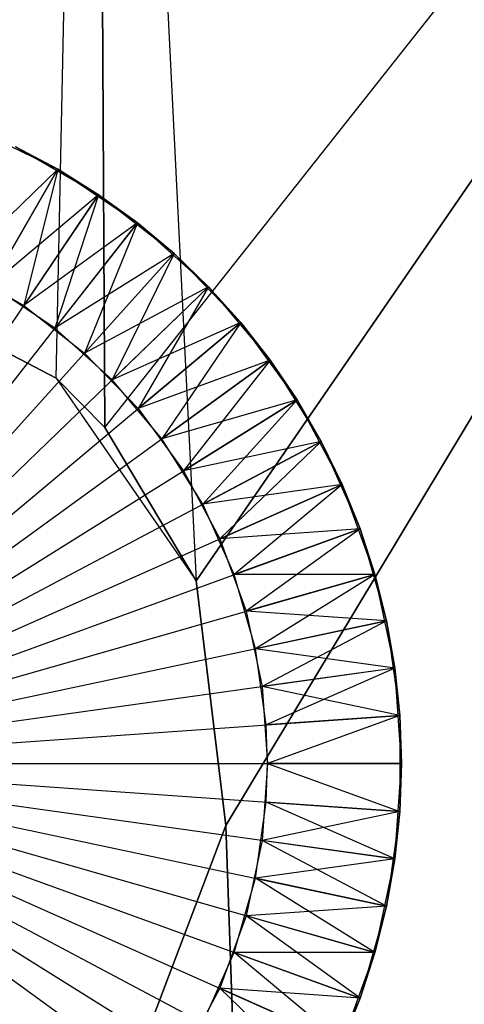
# Model space of a CAD drawing. Extents: x 0.01 to 2.18, y -5.2 to 0.
# Tile 11 of 14: x 1.13 to 1.18, y -0.28 to -0.17. Entities that reach past the tile are written whole.
import ezdxf

# ---------------------------------------------------------------- set-up
doc = ezdxf.new("R2010")
doc.units = 0
doc.header["$MEASUREMENT"] = 0
doc.layers.get('0').update_dxf_attribs({"color": 13, "linetype": 'CONTINUOUS'})

# ---------------------------------------------------------------- blocks, each defined once
blk = doc.blocks.new('SABER_LED_L_WHITE_STL')
at = {"color": 0}
for p, q in [((1.13266, -0.2117, 6.05563), (1.1371, 0, 6.0558)), ((1.13266, -0.2117, 6.05563), (1.1371, 0, 6.0558)), ((1.1371, 0, 6.0558), (1.13823, -0.21734, 6.05585)), ((1.1371, 0, 6.0558), (1.13823, -0.21734, 6.05585)), ((1.1371, 0, 6.0558), (1.14872, -0.23496, 6.05633)), ((1.1371, 0, 6.0558), (1.14872, -0.23496, 6.05633)), ((1.31007, 0, 6.0768), (1.14872, -0.23496, 6.05633)), ((1.31007, 0, 6.0768), (1.14872, -0.23496, 6.05633)), ((1.31007, 0, 6.0768), (1.15213, -0.26302, 6.05651)), ((1.31007, 0, 6.0768), (1.15213, -0.26302, 6.05651)), ((1.13266, -0.2117, 8.21957), (1.1371, 0, 8.2194)), ((1.13266, -0.2117, 8.21957), (1.1371, 0, 8.2194)), ((1.13823, -0.21734, 8.21935), (1.1371, 0, 8.2194)), ((1.13823, -0.21734, 8.21935), (1.1371, 0, 8.2194)), ((1.13823, -0.21734, 8.21935), (1.31007, 0, 8.1984)), ((1.13823, -0.21734, 8.21935), (1.31007, 0, 8.1984)), ((1.14872, -0.23496, 8.21887), (1.31007, 0, 8.1984)), ((1.14872, -0.23496, 8.21887), (1.31007, 0, 8.1984)), ((1.15213, -0.26302, 8.21869), (1.31007, 0, 8.1984)), ((1.15213, -0.26302, 8.21869), (1.31007, 0, 8.1984)), ((1.123, -0.1829, 6.19272), (1.13287, -0.18771, 6.19272)), ((1.123, -0.1829, 6.19272), (1.13287, -0.18771, 6.19272)), ((1.13287, -0.18771, 8.2311), (1.12802, -0.18513, 8.2311)), ((1.13287, -0.18771, 8.2311), (1.12802, -0.18513, 8.2311)), ((1.13287, -0.18771, 8.2311), (1.12802, -0.18513, 8.08248)), ((1.13287, -0.18771, 8.2311), (1.12802, -0.18513, 8.08248)), ((1.13753, -0.19063, 8.08248), (1.12802, -0.18513, 8.08248)), ((1.13753, -0.19063, 8.08248), (1.12802, -0.18513, 8.08248)), ((1.12802, -0.18513, 6.0441), (1.13287, -0.18771, 6.0441)), ((1.12802, -0.18513, 6.0441), (1.13287, -0.18771, 6.0441)), ((1.12802, -0.18513, 6.0441), (1.13287, -0.18771, 6.19272)), ((1.12802, -0.18513, 6.0441), (1.13287, -0.18771, 6.19272)), ((1.0935, -0.25591, 6.27146), (1.13287, -0.18771, 6.19272)), ((1.0935, -0.25591, 6.27146), (1.13287, -0.18771, 6.19272)), ((1.13287, -0.18771, 6.0441), (1.12129, -0.19893, 6.03524)), ((1.13287, -0.18771, 6.0441), (1.12129, -0.19893, 6.03524)), ((1.13287, -0.18771, 8.2311), (1.1252, -0.20101, 8.23996)), ((1.13287, -0.18771, 8.2311), (1.1252, -0.20101, 8.23996)), ((1.13287, -0.18771, 6.0441), (1.12895, -0.20336, 6.03524)), ((1.13287, -0.18771, 6.0441), (1.12895, -0.20336, 6.03524)), ((1.13753, -0.19063, 8.2311), (1.13287, -0.18771, 8.2311)), ((1.13287, -0.18771, 8.2311), (1.13753, -0.19063, 8.08248)), ((1.13753, -0.19063, 8.2311), (1.13287, -0.18771, 8.2311)), ((1.13287, -0.18771, 8.2311), (1.13753, -0.19063, 8.08248)), ((1.13287, -0.18771, 6.0441), (1.13753, -0.19063, 6.0441)), ((1.13753, -0.19063, 6.0441), (1.13287, -0.18771, 6.19272)), ((1.13287, -0.18771, 6.19272), (1.14198, -0.19386, 6.19272)), ((1.13287, -0.18771, 6.0441), (1.13753, -0.19063, 6.0441)), ((1.13287, -0.18771, 6.0441), (1.13287, -0.18771, 6.19272)), ((1.13753, -0.19063, 6.0441), (1.13287, -0.18771, 6.19272)), ((1.13287, -0.18771, 6.0441), (1.13287, -0.18771, 6.19272)), ((1.13287, -0.18771, 6.19272), (1.14198, -0.19386, 6.19272)), ((1.0935, -0.25591, 8.00374), (1.13753, -0.19063, 8.08248)), ((1.0935, -0.25591, 8.00374), (1.13753, -0.19063, 8.08248)), ((1.13753, -0.19063, 8.2311), (1.1252, -0.20101, 8.23996)), ((1.13753, -0.19063, 8.2311), (1.1252, -0.20101, 8.23996)), ((1.13753, -0.19063, 6.0441), (1.12895, -0.20336, 6.03524)), ((1.13753, -0.19063, 6.0441), (1.12895, -0.20336, 6.03524)), ((1.13753, -0.19063, 8.2311), (1.13253, -0.20596, 8.23996)), ((1.13753, -0.19063, 8.2311), (1.13253, -0.20596, 8.23996)), ((1.14198, -0.19386, 8.2311), (1.13753, -0.19063, 8.2311)), ((1.13753, -0.19063, 8.2311), (1.13753, -0.19063, 8.08248)), ((1.13753, -0.19063, 8.2311), (1.13753, -0.19063, 8.08248)), ((1.14198, -0.19386, 8.2311), (1.13753, -0.19063, 8.2311)), ((1.14198, -0.19386, 8.2311), (1.13753, -0.19063, 8.08248)), ((1.14198, -0.19386, 8.2311), (1.13753, -0.19063, 8.08248)), ((1.14619, -0.19739, 8.08248), (1.13753, -0.19063, 8.08248)), ((1.14619, -0.19739, 8.08248), (1.13753, -0.19063, 8.08248)), ((1.13753, -0.19063, 6.0441), (1.14198, -0.19386, 6.0441)), ((1.13753, -0.19063, 6.0441), (1.14198, -0.19386, 6.0441)), ((1.13753, -0.19063, 6.0441), (1.14198, -0.19386, 6.19272)), ((1.13753, -0.19063, 6.0441), (1.14198, -0.19386, 6.19272)), ((1.0935, -0.25591, 6.27146), (1.14198, -0.19386, 6.19272)), ((1.0935, -0.25591, 6.27146), (1.14198, -0.19386, 6.19272)), ((1.14198, -0.19386, 6.0441), (1.12895, -0.20336, 6.03524)), ((1.14198, -0.19386, 6.0441), (1.12895, -0.20336, 6.03524)), ((1.14198, -0.19386, 8.2311), (1.13253, -0.20596, 8.23996)), ((1.14198, -0.19386, 8.2311), (1.13253, -0.20596, 8.23996)), ((1.14198, -0.19386, 6.0441), (1.13592, -0.2088, 6.03524)), ((1.14198, -0.19386, 6.0441), (1.13592, -0.2088, 6.03524)), ((1.14619, -0.19739, 8.2311), (1.14198, -0.19386, 8.2311)), ((1.14198, -0.19386, 8.2311), (1.14619, -0.19739, 8.08248)), ((1.14619, -0.19739, 8.2311), (1.14198, -0.19386, 8.2311)), ((1.14198, -0.19386, 8.2311), (1.14619, -0.19739, 8.08248)), ((1.14198, -0.19386, 6.0441), (1.14619, -0.19739, 6.0441)), ((1.14619, -0.19739, 6.0441), (1.14198, -0.19386, 6.19272)), ((1.14198, -0.19386, 6.19272), (1.15014, -0.20121, 6.19272)), ((1.14198, -0.19386, 6.0441), (1.14619, -0.19739, 6.0441)), ((1.14198, -0.19386, 6.0441), (1.14198, -0.19386, 6.19272)), ((1.14619, -0.19739, 6.0441), (1.14198, -0.19386, 6.19272)), ((1.14198, -0.19386, 6.0441), (1.14198, -0.19386, 6.19272)), ((1.14198, -0.19386, 6.19272), (1.15014, -0.20121, 6.19272)), ((1.0935, -0.25591, 8.00374), (1.14619, -0.19739, 8.08248)), ((1.0935, -0.25591, 8.00374), (1.14619, -0.19739, 8.08248)), ((1.14619, -0.19739, 8.2311), (1.13253, -0.20596, 8.23996)), ((1.14619, -0.19739, 8.2311), (1.13253, -0.20596, 8.23996)), ((1.14619, -0.19739, 6.0441), (1.13592, -0.2088, 6.03524)), ((1.14619, -0.19739, 6.0441), (1.13592, -0.2088, 6.03524)), ((1.14619, -0.19739, 8.2311), (1.1391, -0.21187, 8.23996)), ((1.14619, -0.19739, 8.2311), (1.1391, -0.21187, 8.23996)), ((1.15014, -0.20121, 8.2311), (1.14619, -0.19739, 8.2311)), ((1.14619, -0.19739, 8.2311), (1.14619, -0.19739, 8.08248)), ((1.14619, -0.19739, 8.2311), (1.14619, -0.19739, 8.08248)), ((1.15014, -0.20121, 8.2311), (1.14619, -0.19739, 8.2311)), ((1.15014, -0.20121, 8.2311), (1.14619, -0.19739, 8.08248)), ((1.15014, -0.20121, 8.2311), (1.14619, -0.19739, 8.08248)), ((1.15382, -0.20529, 8.08248), (1.14619, -0.19739, 8.08248)), ((1.15382, -0.20529, 8.08248), (1.14619, -0.19739, 8.08248)), ((1.14619, -0.19739, 6.0441), (1.15014, -0.20121, 6.0441)), ((1.14619, -0.19739, 6.0441), (1.15014, -0.20121, 6.0441)), ((1.14619, -0.19739, 6.0441), (1.15014, -0.20121, 6.19272)), ((1.14619, -0.19739, 6.0441), (1.15014, -0.20121, 6.19272)), ((1.10764, -0.19857, 8.22018), (1.13266, -0.2117, 8.21957)), ((1.13266, -0.2117, 6.05563), (1.10764, -0.19857, 6.05501)), ((1.13266, -0.2117, 6.05563), (1.10764, -0.19857, 6.05501)), ((1.10764, -0.19857, 8.22018), (1.13266, -0.2117, 8.21957)), ((1.12129, -0.19893, 6.03524), (1.12895, -0.20336, 6.03524)), ((1.12129, -0.19893, 6.03524), (1.12895, -0.20336, 6.03524)), ((1.13253, -0.20596, 8.23996), (1.1252, -0.20101, 8.23996)), ((1.13253, -0.20596, 8.23996), (1.1252, -0.20101, 8.23996)), ((1.0935, -0.25591, 6.27146), (1.15014, -0.20121, 6.19272)), ((1.0935, -0.25591, 6.27146), (1.15014, -0.20121, 6.19272)), ((1.15014, -0.20121, 6.0441), (1.13592, -0.2088, 6.03524)), ((1.15014, -0.20121, 6.0441), (1.13592, -0.2088, 6.03524)), ((1.15014, -0.20121, 8.2311), (1.1391, -0.21187, 8.23996)), ((1.15014, -0.20121, 8.2311), (1.1391, -0.21187, 8.23996)), ((1.15014, -0.20121, 6.0441), (1.14206, -0.21516, 6.03524)), ((1.15014, -0.20121, 6.0441), (1.14206, -0.21516, 6.03524)), ((1.15382, -0.20529, 8.2311), (1.15014, -0.20121, 8.2311)), ((1.15014, -0.20121, 8.2311), (1.15382, -0.20529, 8.08248)), ((1.15382, -0.20529, 8.2311), (1.15014, -0.20121, 8.2311)), ((1.15014, -0.20121, 8.2311), (1.15382, -0.20529, 8.08248)), ((1.15014, -0.20121, 6.0441), (1.15382, -0.20529, 6.0441)), ((1.15382, -0.20529, 6.0441), (1.15014, -0.20121, 6.19272)), ((1.15014, -0.20121, 6.19272), (1.15721, -0.20962, 6.19272)), ((1.15014, -0.20121, 6.0441), (1.15382, -0.20529, 6.0441)), ((1.15014, -0.20121, 6.0441), (1.15014, -0.20121, 6.19272)), ((1.15382, -0.20529, 6.0441), (1.15014, -0.20121, 6.19272)), ((1.15014, -0.20121, 6.0441), (1.15014, -0.20121, 6.19272)), ((1.15014, -0.20121, 6.19272), (1.15721, -0.20962, 6.19272)), ((1.12895, -0.20336, 6.03524), (1.13592, -0.2088, 6.03524)), ((1.12895, -0.20336, 6.03524), (1.13592, -0.2088, 6.03524)), ((1.0935, -0.25591, 8.00374), (1.15382, -0.20529, 8.08248)), ((1.0935, -0.25591, 8.00374), (1.15382, -0.20529, 8.08248)), ((1.15382, -0.20529, 8.2311), (1.1391, -0.21187, 8.23996)), ((1.15382, -0.20529, 8.2311), (1.1391, -0.21187, 8.23996)), ((1.15382, -0.20529, 6.0441), (1.14206, -0.21516, 6.03524)), ((1.15382, -0.20529, 6.0441), (1.14206, -0.21516, 6.03524)), ((1.15382, -0.20529, 8.2311), (1.14478, -0.21865, 8.23996)), ((1.15382, -0.20529, 8.2311), (1.14478, -0.21865, 8.23996)), ((1.15721, -0.20962, 8.2311), (1.15382, -0.20529, 8.2311)), ((1.15382, -0.20529, 8.2311), (1.15382, -0.20529, 8.08248)), ((1.15382, -0.20529, 8.2311), (1.15382, -0.20529, 8.08248)), ((1.15721, -0.20962, 8.2311), (1.15382, -0.20529, 8.2311)), ((1.15721, -0.20962, 8.2311), (1.15382, -0.20529, 8.08248)), ((1.15721, -0.20962, 8.2311), (1.15382, -0.20529, 8.08248)), ((1.16028, -0.21418, 8.08248), (1.15382, -0.20529, 8.08248)), ((1.16028, -0.21418, 8.08248), (1.15382, -0.20529, 8.08248)), ((1.15382, -0.20529, 6.0441), (1.15721, -0.20962, 6.0441)), ((1.15382, -0.20529, 6.0441), (1.15721, -0.20962, 6.0441)), ((1.15382, -0.20529, 6.0441), (1.15721, -0.20962, 6.19272)), ((1.15382, -0.20529, 6.0441), (1.15721, -0.20962, 6.19272)), ((1.1391, -0.21187, 8.23996), (1.13253, -0.20596, 8.23996)), ((1.1391, -0.21187, 8.23996), (1.13253, -0.20596, 8.23996)), ((1.13592, -0.2088, 6.03524), (1.14206, -0.21516, 6.03524)), ((1.13592, -0.2088, 6.03524), (1.14206, -0.21516, 6.03524)), ((1.0935, -0.25591, 6.27146), (1.15721, -0.20962, 6.19272)), ((1.0935, -0.25591, 6.27146), (1.15721, -0.20962, 6.19272)), ((1.15721, -0.20962, 6.0441), (1.14206, -0.21516, 6.03524)), ((1.15721, -0.20962, 6.0441), (1.14206, -0.21516, 6.03524)), ((1.15721, -0.20962, 8.2311), (1.14478, -0.21865, 8.23996)), ((1.15721, -0.20962, 8.2311), (1.14478, -0.21865, 8.23996)), ((1.15721, -0.20962, 6.0441), (1.14726, -0.22232, 6.03524)), ((1.15721, -0.20962, 6.0441), (1.14726, -0.22232, 6.03524)), ((1.16028, -0.21418, 8.2311), (1.15721, -0.20962, 8.2311)), ((1.15721, -0.20962, 8.2311), (1.16028, -0.21418, 8.08248)), ((1.16028, -0.21418, 8.2311), (1.15721, -0.20962, 8.2311)), ((1.15721, -0.20962, 8.2311), (1.16028, -0.21418, 8.08248)), ((1.15721, -0.20962, 6.0441), (1.16028, -0.21418, 6.0441)), ((1.16028, -0.21418, 6.0441), (1.15721, -0.20962, 6.19272)), ((1.15721, -0.20962, 6.19272), (1.16303, -0.21894, 6.19272)), ((1.15721, -0.20962, 6.0441), (1.16028, -0.21418, 6.0441)), ((1.15721, -0.20962, 6.0441), (1.15721, -0.20962, 6.19272)), ((1.16028, -0.21418, 6.0441), (1.15721, -0.20962, 6.19272)), ((1.15721, -0.20962, 6.0441), (1.15721, -0.20962, 6.19272)), ((1.15721, -0.20962, 6.19272), (1.16303, -0.21894, 6.19272)), ((1.13266, -0.2117, 8.21957), (1.13823, -0.21734, 8.21935)), ((1.13823, -0.21734, 6.05585), (1.13266, -0.2117, 6.05563)), ((1.13823, -0.21734, 8.21935), (1.13266, -0.2117, 6.05563)), ((1.13266, -0.2117, 6.05563), (1.14872, -0.23496, 8.21887)), ((1.13266, -0.2117, 6.05563), (1.14872, -0.23496, 8.21887)), ((1.13823, -0.21734, 6.05585), (1.13266, -0.2117, 6.05563)), ((1.13266, -0.2117, 6.05563), (1.13266, -0.2117, 8.21957)), ((1.13266, -0.2117, 6.05563), (1.13266, -0.2117, 8.21957)), ((1.13823, -0.21734, 8.21935), (1.13266, -0.2117, 6.05563)), ((1.13266, -0.2117, 8.21957), (1.13823, -0.21734, 8.21935)), ((1.14478, -0.21865, 8.23996), (1.1391, -0.21187, 8.23996)), ((1.14478, -0.21865, 8.23996), (1.1391, -0.21187, 8.23996)), ((1.0935, -0.25591, 8.00374), (1.16028, -0.21418, 8.08248)), ((1.0935, -0.25591, 8.00374), (1.16028, -0.21418, 8.08248)), ((1.16028, -0.21418, 8.2311), (1.14478, -0.21865, 8.23996)), ((1.16028, -0.21418, 8.2311), (1.14478, -0.21865, 8.23996)), ((1.16028, -0.21418, 6.0441), (1.14726, -0.22232, 6.03524)), ((1.16028, -0.21418, 6.0441), (1.14726, -0.22232, 6.03524)), ((1.16028, -0.21418, 8.2311), (1.14947, -0.22615, 8.23996)), ((1.16028, -0.21418, 8.2311), (1.14947, -0.22615, 8.23996)), ((1.16303, -0.21894, 8.2311), (1.16028, -0.21418, 8.2311)), ((1.16028, -0.21418, 8.2311), (1.16028, -0.21418, 8.08248)), ((1.16028, -0.21418, 8.2311), (1.16028, -0.21418, 8.08248)), ((1.16303, -0.21894, 8.2311), (1.16028, -0.21418, 8.2311)), ((1.16303, -0.21894, 8.2311), (1.16028, -0.21418, 8.08248)), ((1.16303, -0.21894, 8.2311), (1.16028, -0.21418, 8.08248)), ((1.16544, -0.22388, 8.08248), (1.16028, -0.21418, 8.08248)), ((1.16544, -0.22388, 8.08248), (1.16028, -0.21418, 8.08248)), ((1.16028, -0.21418, 6.0441), (1.16303, -0.21894, 6.0441)), ((1.16028, -0.21418, 6.0441), (1.16303, -0.21894, 6.0441)), ((1.16028, -0.21418, 6.0441), (1.16303, -0.21894, 6.19272)), ((1.16028, -0.21418, 6.0441), (1.16303, -0.21894, 6.19272)), ((1.14206, -0.21516, 6.03524), (1.14726, -0.22232, 6.03524)), ((1.14206, -0.21516, 6.03524), (1.14726, -0.22232, 6.03524)), ((1.13823, -0.21734, 8.21935), (1.14872, -0.23496, 8.21887)), ((1.14872, -0.23496, 6.05633), (1.13823, -0.21734, 6.05585)), ((1.13823, -0.21734, 8.21935), (1.14872, -0.23496, 8.21887)), ((1.13823, -0.21734, 6.05585), (1.14872, -0.23496, 8.21887)), ((1.14872, -0.23496, 6.05633), (1.13823, -0.21734, 6.05585)), ((1.13823, -0.21734, 6.05585), (1.14872, -0.23496, 8.21887)), ((1.0935, -0.25591, 6.27146), (1.16303, -0.21894, 6.19272)), ((1.0935, -0.25591, 6.27146), (1.16303, -0.21894, 6.19272)), ((1.14947, -0.22615, 8.23996), (1.14478, -0.21865, 8.23996)), ((1.14947, -0.22615, 8.23996), (1.14478, -0.21865, 8.23996)), ((1.16303, -0.21894, 6.0441), (1.14726, -0.22232, 6.03524)), ((1.16303, -0.21894, 6.0441), (1.14726, -0.22232, 6.03524)), ((1.16303, -0.21894, 8.2311), (1.14947, -0.22615, 8.23996)), ((1.16303, -0.21894, 8.2311), (1.14947, -0.22615, 8.23996)), ((1.16303, -0.21894, 6.0441), (1.15141, -0.23012, 6.03524)), ((1.16303, -0.21894, 6.0441), (1.15141, -0.23012, 6.03524)), ((1.16544, -0.22388, 8.2311), (1.16303, -0.21894, 8.2311)), ((1.16303, -0.21894, 8.2311), (1.16544, -0.22388, 8.08248)), ((1.16544, -0.22388, 8.2311), (1.16303, -0.21894, 8.2311)), ((1.16303, -0.21894, 8.2311), (1.16544, -0.22388, 8.08248)), ((1.16303, -0.21894, 6.0441), (1.16544, -0.22388, 6.0441)), ((1.16544, -0.22388, 6.0441), (1.16303, -0.21894, 6.19272)), ((1.16303, -0.21894, 6.19272), (1.1675, -0.22897, 6.19272)), ((1.16303, -0.21894, 6.0441), (1.16544, -0.22388, 6.0441)), ((1.16303, -0.21894, 6.0441), (1.16303, -0.21894, 6.19272)), ((1.16544, -0.22388, 6.0441), (1.16303, -0.21894, 6.19272)), ((1.16303, -0.21894, 6.0441), (1.16303, -0.21894, 6.19272)), ((1.16303, -0.21894, 6.19272), (1.1675, -0.22897, 6.19272)), ((1.14726, -0.22232, 6.03524), (1.15141, -0.23012, 6.03524)), ((1.14726, -0.22232, 6.03524), (1.15141, -0.23012, 6.03524)), ((1.0935, -0.25591, 8.00374), (1.16544, -0.22388, 8.08248)), ((1.0935, -0.25591, 8.00374), (1.16544, -0.22388, 8.08248)), ((1.16544, -0.22388, 8.2311), (1.14947, -0.22615, 8.23996)), ((1.16544, -0.22388, 8.2311), (1.14947, -0.22615, 8.23996)), ((1.16544, -0.22388, 6.0441), (1.15141, -0.23012, 6.03524)), ((1.16544, -0.22388, 6.0441), (1.15141, -0.23012, 6.03524)), ((1.16544, -0.22388, 8.2311), (1.15307, -0.23423, 8.23996)), ((1.16544, -0.22388, 8.2311), (1.15307, -0.23423, 8.23996)), ((1.1675, -0.22897, 8.2311), (1.16544, -0.22388, 8.2311)), ((1.16544, -0.22388, 8.2311), (1.16544, -0.22388, 8.08248)), ((1.16544, -0.22388, 8.2311), (1.16544, -0.22388, 8.08248)), ((1.1675, -0.22897, 8.2311), (1.16544, -0.22388, 8.2311)), ((1.1675, -0.22897, 8.2311), (1.16544, -0.22388, 8.08248)), ((1.1675, -0.22897, 8.2311), (1.16544, -0.22388, 8.08248)), ((1.16919, -0.2342, 8.08248), (1.16544, -0.22388, 8.08248)), ((1.16919, -0.2342, 8.08248), (1.16544, -0.22388, 8.08248)), ((1.16544, -0.22388, 6.0441), (1.1675, -0.22897, 6.0441)), ((1.16544, -0.22388, 6.0441), (1.1675, -0.22897, 6.0441)), ((1.16544, -0.22388, 6.0441), (1.1675, -0.22897, 6.19272)), ((1.16544, -0.22388, 6.0441), (1.1675, -0.22897, 6.19272)), ((1.15307, -0.23423, 8.23996), (1.14947, -0.22615, 8.23996)), ((1.15307, -0.23423, 8.23996), (1.14947, -0.22615, 8.23996)), ((1.0935, -0.25591, 6.27146), (1.1675, -0.22897, 6.19272)), ((1.0935, -0.25591, 6.27146), (1.1675, -0.22897, 6.19272)), ((1.1675, -0.22897, 6.0441), (1.15141, -0.23012, 6.03524)), ((1.1675, -0.22897, 6.0441), (1.15141, -0.23012, 6.03524)), ((1.1675, -0.22897, 8.2311), (1.15307, -0.23423, 8.23996)), ((1.1675, -0.22897, 8.2311), (1.15307, -0.23423, 8.23996)), ((1.1675, -0.22897, 6.0441), (1.15443, -0.23843, 6.03524)), ((1.1675, -0.22897, 6.0441), (1.15443, -0.23843, 6.03524)), ((1.16919, -0.2342, 8.2311), (1.1675, -0.22897, 8.2311)), ((1.1675, -0.22897, 8.2311), (1.16919, -0.2342, 8.08248)), ((1.16919, -0.2342, 8.2311), (1.1675, -0.22897, 8.2311)), ((1.1675, -0.22897, 8.2311), (1.16919, -0.2342, 8.08248)), ((1.1675, -0.22897, 6.0441), (1.16919, -0.2342, 6.0441)), ((1.16919, -0.2342, 6.0441), (1.1675, -0.22897, 6.19272)), ((1.1675, -0.22897, 6.19272), (1.17052, -0.23953, 6.19272)), ((1.1675, -0.22897, 6.0441), (1.16919, -0.2342, 6.0441)), ((1.1675, -0.22897, 6.0441), (1.1675, -0.22897, 6.19272)), ((1.16919, -0.2342, 6.0441), (1.1675, -0.22897, 6.19272)), ((1.1675, -0.22897, 6.0441), (1.1675, -0.22897, 6.19272)), ((1.1675, -0.22897, 6.19272), (1.17052, -0.23953, 6.19272)), ((1.15141, -0.23012, 6.03524), (1.15443, -0.23843, 6.03524)), ((1.15141, -0.23012, 6.03524), (1.15443, -0.23843, 6.03524)), ((1.0935, -0.25591, 8.00374), (1.16919, -0.2342, 8.08248)), ((1.0935, -0.25591, 8.00374), (1.16919, -0.2342, 8.08248)), ((1.15213, -0.26302, 6.05651), (1.14872, -0.23496, 6.05633)), ((1.14872, -0.23496, 8.21887), (1.15213, -0.26302, 8.21869)), ((1.14872, -0.23496, 6.05633), (1.14872, -0.23496, 8.21887)), ((1.15213, -0.26302, 6.05651), (1.14872, -0.23496, 6.05633)), ((1.14872, -0.23496, 8.21887), (1.15213, -0.26302, 8.21869)), ((1.14872, -0.23496, 6.05633), (1.14872, -0.23496, 8.21887)), ((1.16919, -0.2342, 8.2311), (1.15307, -0.23423, 8.23996)), ((1.16919, -0.2342, 8.2311), (1.15307, -0.23423, 8.23996)), ((1.1555, -0.24273, 8.23996), (1.15307, -0.23423, 8.23996)), ((1.1555, -0.24273, 8.23996), (1.15307, -0.23423, 8.23996)), ((1.16919, -0.2342, 6.0441), (1.15443, -0.23843, 6.03524)), ((1.16919, -0.2342, 6.0441), (1.15443, -0.23843, 6.03524)), ((1.16919, -0.2342, 8.2311), (1.1555, -0.24273, 8.23996)), ((1.16919, -0.2342, 8.2311), (1.1555, -0.24273, 8.23996)), ((1.17052, -0.23953, 8.2311), (1.16919, -0.2342, 8.2311)), ((1.16919, -0.2342, 8.2311), (1.16919, -0.2342, 8.08248)), ((1.16919, -0.2342, 8.2311), (1.16919, -0.2342, 8.08248)), ((1.17052, -0.23953, 8.2311), (1.16919, -0.2342, 8.2311)), ((1.17052, -0.23953, 8.2311), (1.16919, -0.2342, 8.08248)), ((1.17052, -0.23953, 8.2311), (1.16919, -0.2342, 8.08248)), ((1.17148, -0.24495, 8.08248), (1.16919, -0.2342, 8.08248)), ((1.17148, -0.24495, 8.08248), (1.16919, -0.2342, 8.08248)), ((1.16919, -0.2342, 6.0441), (1.17052, -0.23953, 6.0441)), ((1.16919, -0.2342, 6.0441), (1.17052, -0.23953, 6.0441)), ((1.16919, -0.2342, 6.0441), (1.17052, -0.23953, 6.19272)), ((1.16919, -0.2342, 6.0441), (1.17052, -0.23953, 6.19272)), ((1.0935, -0.25591, 6.27146), (1.17052, -0.23953, 6.19272)), ((1.0935, -0.25591, 6.27146), (1.17052, -0.23953, 6.19272)), ((1.15443, -0.23843, 6.03524), (1.15627, -0.24708, 6.03524)), ((1.17052, -0.23953, 6.0441), (1.15443, -0.23843, 6.03524)), ((1.17052, -0.23953, 6.0441), (1.15443, -0.23843, 6.03524)), ((1.15443, -0.23843, 6.03524), (1.15627, -0.24708, 6.03524)), ((1.17052, -0.23953, 8.2311), (1.1555, -0.24273, 8.23996)), ((1.17052, -0.23953, 8.2311), (1.1555, -0.24273, 8.23996)), ((1.17052, -0.23953, 6.0441), (1.15627, -0.24708, 6.03524)), ((1.17052, -0.23953, 6.0441), (1.15627, -0.24708, 6.03524)), ((1.17148, -0.24495, 8.2311), (1.17052, -0.23953, 8.2311)), ((1.17052, -0.23953, 8.2311), (1.17148, -0.24495, 8.08248)), ((1.17148, -0.24495, 8.2311), (1.17052, -0.23953, 8.2311)), ((1.17052, -0.23953, 8.2311), (1.17148, -0.24495, 8.08248)), ((1.17052, -0.23953, 6.0441), (1.17148, -0.24495, 6.0441)), ((1.17148, -0.24495, 6.0441), (1.17052, -0.23953, 6.19272)), ((1.17052, -0.23953, 6.19272), (1.17205, -0.25041, 6.19272)), ((1.17052, -0.23953, 6.0441), (1.17148, -0.24495, 6.0441)), ((1.17052, -0.23953, 6.0441), (1.17052, -0.23953, 6.19272)), ((1.17148, -0.24495, 6.0441), (1.17052, -0.23953, 6.19272)), ((1.17052, -0.23953, 6.0441), (1.17052, -0.23953, 6.19272)), ((1.17052, -0.23953, 6.19272), (1.17205, -0.25041, 6.19272)), ((1.15674, -0.25148, 8.23996), (1.1555, -0.24273, 8.23996)), ((1.17148, -0.24495, 8.2311), (1.1555, -0.24273, 8.23996)), ((1.15674, -0.25148, 8.23996), (1.1555, -0.24273, 8.23996)), ((1.17148, -0.24495, 8.2311), (1.1555, -0.24273, 8.23996)), ((1.17148, -0.24495, 8.08248), (1.0935, -0.25591, 8.00374)), ((1.17148, -0.24495, 8.08248), (1.0935, -0.25591, 8.00374)), ((1.17148, -0.24495, 6.0441), (1.15627, -0.24708, 6.03524)), ((1.17148, -0.24495, 6.0441), (1.15627, -0.24708, 6.03524)), ((1.17148, -0.24495, 8.2311), (1.15674, -0.25148, 8.23996)), ((1.17148, -0.24495, 8.2311), (1.15674, -0.25148, 8.23996)), ((1.17205, -0.25041, 8.2311), (1.17148, -0.24495, 8.2311)), ((1.17148, -0.24495, 8.2311), (1.17148, -0.24495, 8.08248)), ((1.17148, -0.24495, 8.2311), (1.17148, -0.24495, 8.08248)), ((1.17205, -0.25041, 8.2311), (1.17148, -0.24495, 8.2311)), ((1.17205, -0.25041, 8.2311), (1.17148, -0.24495, 8.08248)), ((1.17205, -0.25041, 8.2311), (1.17148, -0.24495, 8.08248)), ((1.17224, -0.25591, 8.08248), (1.17148, -0.24495, 8.08248)), ((1.17224, -0.25591, 8.08248), (1.17148, -0.24495, 8.08248)), ((1.17148, -0.24495, 6.0441), (1.17205, -0.25041, 6.0441)), ((1.17148, -0.24495, 6.0441), (1.17205, -0.25041, 6.0441)), ((1.17148, -0.24495, 6.0441), (1.17205, -0.25041, 6.19272)), ((1.17148, -0.24495, 6.0441), (1.17205, -0.25041, 6.19272)), ((1.15627, -0.24708, 6.03524), (1.15689, -0.25591, 6.03524)), ((1.17205, -0.25041, 6.0441), (1.15627, -0.24708, 6.03524)), ((1.17205, -0.25041, 6.0441), (1.15627, -0.24708, 6.03524)), ((1.15627, -0.24708, 6.03524), (1.15689, -0.25591, 6.03524)), ((1.0935, -0.25591, 6.27146), (1.17205, -0.25041, 6.19272)), ((1.0935, -0.25591, 6.27146), (1.17205, -0.25041, 6.19272)), ((1.17205, -0.25041, 8.2311), (1.15674, -0.25148, 8.23996)), ((1.17205, -0.25041, 8.2311), (1.15674, -0.25148, 8.23996)), ((1.17205, -0.25041, 6.0441), (1.15689, -0.25591, 6.03524)), ((1.17205, -0.25041, 6.0441), (1.15689, -0.25591, 6.03524)), ((1.17224, -0.25591, 8.2311), (1.17205, -0.25041, 8.2311)), ((1.17205, -0.25041, 8.2311), (1.17224, -0.25591, 8.08248)), ((1.17205, -0.25041, 8.2311), (1.17224, -0.25591, 8.08248)), ((1.17224, -0.25591, 8.2311), (1.17205, -0.25041, 8.2311)), ((1.17205, -0.25041, 6.0441), (1.17224, -0.25591, 6.0441)), ((1.17224, -0.25591, 6.0441), (1.17205, -0.25041, 6.19272)), ((1.17205, -0.25041, 6.19272), (1.17205, -0.2614, 6.19272)), ((1.17205, -0.25041, 6.0441), (1.17224, -0.25591, 6.0441)), ((1.17205, -0.25041, 6.0441), (1.17205, -0.25041, 6.19272)), ((1.17224, -0.25591, 6.0441), (1.17205, -0.25041, 6.19272)), ((1.17205, -0.25041, 6.0441), (1.17205, -0.25041, 6.19272)), ((1.17205, -0.25041, 6.19272), (1.17205, -0.2614, 6.19272)), ((1.15689, -0.25591, 8.23996), (1.15674, -0.25148, 8.23996)), ((1.15689, -0.25591, 8.23996), (1.15674, -0.25148, 8.23996)), ((1.0935, -0.25591, 8.00374), (1.16028, -0.29763, 8.08248)), ((1.0935, -0.25591, 8.00374), (1.16028, -0.29763, 8.08248)), ((1.0935, -0.25591, 8.00374), (1.16544, -0.28793, 8.08248)), ((1.0935, -0.25591, 8.00374), (1.16544, -0.28793, 8.08248)), ((1.0935, -0.25591, 8.00374), (1.16919, -0.27761, 8.08248)), ((1.0935, -0.25591, 8.00374), (1.16919, -0.27761, 8.08248)), ((1.0935, -0.25591, 8.00374), (1.17148, -0.26686, 8.08248)), ((1.0935, -0.25591, 8.00374), (1.17148, -0.26686, 8.08248)), ((1.0935, -0.25591, 8.00374), (1.17224, -0.25591, 8.08248)), ((1.0935, -0.25591, 8.00374), (1.17224, -0.25591, 8.08248)), ((1.0935, -0.25591, 6.27146), (1.17205, -0.2614, 6.19272)), ((1.0935, -0.25591, 6.27146), (1.17205, -0.2614, 6.19272)), ((1.0935, -0.25591, 6.27146), (1.17052, -0.27228, 6.19272)), ((1.0935, -0.25591, 6.27146), (1.17052, -0.27228, 6.19272)), ((1.0935, -0.25591, 6.27146), (1.1675, -0.28284, 6.19272)), ((1.0935, -0.25591, 6.27146), (1.1675, -0.28284, 6.19272)), ((1.0935, -0.25591, 6.27146), (1.16303, -0.29287, 6.19272)), ((1.0935, -0.25591, 6.27146), (1.16303, -0.29287, 6.19272)), ((1.0935, -0.25591, 6.27146), (1.15721, -0.30219, 6.19272)), ((1.0935, -0.25591, 6.27146), (1.15721, -0.30219, 6.19272)), ((1.15689, -0.25591, 6.03524), (1.15627, -0.26473, 6.03524)), ((1.15689, -0.25591, 6.03524), (1.15627, -0.26473, 6.03524)), ((1.15674, -0.26033, 8.23996), (1.15689, -0.25591, 8.23996)), ((1.15674, -0.26033, 8.23996), (1.15689, -0.25591, 8.23996)), ((1.17224, -0.25591, 8.2311), (1.15689, -0.25591, 8.23996)), ((1.17224, -0.25591, 8.2311), (1.15689, -0.25591, 8.23996)), ((1.15689, -0.25591, 6.03524), (1.17205, -0.2614, 6.0441)), ((1.17224, -0.25591, 6.0441), (1.15689, -0.25591, 6.03524)), ((1.17224, -0.25591, 6.0441), (1.15689, -0.25591, 6.03524)), ((1.15689, -0.25591, 6.03524), (1.17205, -0.2614, 6.0441)), ((1.17148, -0.26686, 8.08248), (1.17224, -0.25591, 8.08248)), ((1.17148, -0.26686, 8.08248), (1.17224, -0.25591, 8.08248)), ((1.17205, -0.2614, 8.2311), (1.17224, -0.25591, 8.2311)), ((1.17224, -0.25591, 8.08248), (1.17205, -0.2614, 8.2311)), ((1.17205, -0.2614, 8.2311), (1.17224, -0.25591, 8.2311)), ((1.17224, -0.25591, 8.08248), (1.17205, -0.2614, 8.2311)), ((1.17224, -0.25591, 6.0441), (1.17205, -0.2614, 6.0441)), ((1.17224, -0.25591, 6.0441), (1.17205, -0.2614, 6.0441)), ((1.17224, -0.25591, 6.0441), (1.17205, -0.2614, 6.19272)), ((1.17224, -0.25591, 6.0441), (1.17205, -0.2614, 6.19272)), ((1.17224, -0.25591, 8.2311), (1.17224, -0.25591, 8.08248)), ((1.17224, -0.25591, 8.2311), (1.17224, -0.25591, 8.08248)), ((1.1555, -0.26908, 8.23996), (1.15674, -0.26033, 8.23996)), ((1.1555, -0.26908, 8.23996), (1.15674, -0.26033, 8.23996)), ((1.17148, -0.26686, 8.2311), (1.15674, -0.26033, 8.23996)), ((1.17148, -0.26686, 8.2311), (1.15674, -0.26033, 8.23996)), ((1.17205, -0.2614, 8.2311), (1.15674, -0.26033, 8.23996)), ((1.17205, -0.2614, 8.2311), (1.15674, -0.26033, 8.23996)), ((1.17205, -0.2614, 6.0441), (1.15627, -0.26473, 6.03524)), ((1.17205, -0.2614, 6.0441), (1.15627, -0.26473, 6.03524)), ((1.17205, -0.2614, 6.19272), (1.17052, -0.27228, 6.19272)), ((1.17205, -0.2614, 6.19272), (1.17052, -0.27228, 6.19272)), ((1.17148, -0.26686, 8.2311), (1.17205, -0.2614, 8.2311)), ((1.17205, -0.2614, 8.2311), (1.17148, -0.26686, 8.08248)), ((1.17148, -0.26686, 8.2311), (1.17205, -0.2614, 8.2311)), ((1.17205, -0.2614, 8.2311), (1.17148, -0.26686, 8.08248)), ((1.17205, -0.2614, 6.0441), (1.17148, -0.26686, 6.0441)), ((1.17148, -0.26686, 6.0441), (1.17205, -0.2614, 6.19272)), ((1.17205, -0.2614, 6.0441), (1.17148, -0.26686, 6.0441)), ((1.17148, -0.26686, 6.0441), (1.17205, -0.2614, 6.19272)), ((1.17205, -0.2614, 6.0441), (1.17205, -0.2614, 6.19272)), ((1.17205, -0.2614, 6.0441), (1.17205, -0.2614, 6.19272)), ((1.15213, -0.26302, 8.21869), (1.14211, -0.28945, 8.21918)), ((1.14211, -0.28945, 6.05601), (1.15213, -0.26302, 6.05651)), ((1.14211, -0.28945, 6.05601), (1.15213, -0.26302, 6.05651)), ((1.15213, -0.26302, 8.21869), (1.14211, -0.28945, 8.21918)), ((1.31007, -4.81102, 8.1984), (1.15213, -0.26302, 8.21869)), ((1.31007, -4.81102, 8.1984), (1.15213, -0.26302, 8.21869)), ((1.15213, -0.26302, 6.05651), (1.31007, -4.81102, 6.0768)), ((1.15213, -0.26302, 6.05651), (1.31007, -4.81102, 6.0768)), ((1.15213, -0.26302, 6.05651), (1.15213, -0.26302, 8.21869)), ((1.15213, -0.26302, 6.05651), (1.15213, -0.26302, 8.21869)), ((1.15627, -0.26473, 6.03524), (1.15443, -0.27338, 6.03524)), ((1.15627, -0.26473, 6.03524), (1.15443, -0.27338, 6.03524)), ((1.17148, -0.26686, 6.0441), (1.15627, -0.26473, 6.03524)), ((1.17148, -0.26686, 6.0441), (1.15627, -0.26473, 6.03524)), ((1.17052, -0.27228, 6.0441), (1.15627, -0.26473, 6.03524)), ((1.17052, -0.27228, 6.0441), (1.15627, -0.26473, 6.03524)), ((1.17148, -0.26686, 8.2311), (1.1555, -0.26908, 8.23996)), ((1.17148, -0.26686, 8.2311), (1.1555, -0.26908, 8.23996)), ((1.16919, -0.27761, 8.08248), (1.17148, -0.26686, 8.08248)), ((1.16919, -0.27761, 8.08248), (1.17148, -0.26686, 8.08248)), ((1.17052, -0.27228, 8.2311), (1.17148, -0.26686, 8.2311)), ((1.17052, -0.27228, 8.2311), (1.17148, -0.26686, 8.2311)), ((1.17052, -0.27228, 8.2311), (1.17148, -0.26686, 8.08248)), ((1.17052, -0.27228, 8.2311), (1.17148, -0.26686, 8.08248)), ((1.17148, -0.26686, 6.0441), (1.17052, -0.27228, 6.0441)), ((1.17148, -0.26686, 6.0441), (1.17052, -0.27228, 6.0441)), ((1.17148, -0.26686, 6.0441), (1.17052, -0.27228, 6.19272)), ((1.17148, -0.26686, 6.0441), (1.17052, -0.27228, 6.19272)), ((1.17148, -0.26686, 8.2311), (1.17148, -0.26686, 8.08248)), ((1.17148, -0.26686, 8.2311), (1.17148, -0.26686, 8.08248)), ((1.15307, -0.27758, 8.23996), (1.1555, -0.26908, 8.23996)), ((1.15307, -0.27758, 8.23996), (1.1555, -0.26908, 8.23996)), ((1.16919, -0.27761, 8.2311), (1.1555, -0.26908, 8.23996)), ((1.17052, -0.27228, 8.2311), (1.1555, -0.26908, 8.23996)), ((1.16919, -0.27761, 8.2311), (1.1555, -0.26908, 8.23996)), ((1.17052, -0.27228, 8.2311), (1.1555, -0.26908, 8.23996)), ((1.17052, -0.27228, 6.0441), (1.15443, -0.27338, 6.03524)), ((1.17052, -0.27228, 6.0441), (1.15443, -0.27338, 6.03524)), ((1.17052, -0.27228, 6.19272), (1.1675, -0.28284, 6.19272)), ((1.17052, -0.27228, 6.19272), (1.1675, -0.28284, 6.19272)), ((1.16919, -0.27761, 8.2311), (1.17052, -0.27228, 8.2311)), ((1.17052, -0.27228, 8.2311), (1.16919, -0.27761, 8.08248)), ((1.16919, -0.27761, 8.2311), (1.17052, -0.27228, 8.2311)), ((1.17052, -0.27228, 8.2311), (1.16919, -0.27761, 8.08248)), ((1.17052, -0.27228, 6.0441), (1.16919, -0.27761, 6.0441)), ((1.16919, -0.27761, 6.0441), (1.17052, -0.27228, 6.19272)), ((1.17052, -0.27228, 6.0441), (1.16919, -0.27761, 6.0441)), ((1.16919, -0.27761, 6.0441), (1.17052, -0.27228, 6.19272)), ((1.17052, -0.27228, 6.0441), (1.17052, -0.27228, 6.19272)), ((1.17052, -0.27228, 6.0441), (1.17052, -0.27228, 6.19272)), ((1.15443, -0.27338, 6.03524), (1.15141, -0.28169, 6.03524)), ((1.15443, -0.27338, 6.03524), (1.15141, -0.28169, 6.03524)), ((1.16919, -0.27761, 6.0441), (1.15443, -0.27338, 6.03524)), ((1.16919, -0.27761, 6.0441), (1.15443, -0.27338, 6.03524)), ((1.1675, -0.28284, 6.0441), (1.15443, -0.27338, 6.03524)), ((1.1675, -0.28284, 6.0441), (1.15443, -0.27338, 6.03524)), ((1.14947, -0.28566, 8.23996), (1.15307, -0.27758, 8.23996)), ((1.14947, -0.28566, 8.23996), (1.15307, -0.27758, 8.23996)), ((1.16544, -0.28793, 8.2311), (1.15307, -0.27758, 8.23996)), ((1.1675, -0.28284, 8.2311), (1.15307, -0.27758, 8.23996)), ((1.16544, -0.28793, 8.2311), (1.15307, -0.27758, 8.23996)), ((1.1675, -0.28284, 8.2311), (1.15307, -0.27758, 8.23996)), ((1.16919, -0.27761, 8.2311), (1.15307, -0.27758, 8.23996)), ((1.16919, -0.27761, 8.2311), (1.15307, -0.27758, 8.23996)), ((1.16544, -0.28793, 8.08248), (1.16919, -0.27761, 8.08248)), ((1.16544, -0.28793, 8.08248), (1.16919, -0.27761, 8.08248)), ((1.1675, -0.28284, 8.2311), (1.16919, -0.27761, 8.2311)), ((1.1675, -0.28284, 8.2311), (1.16919, -0.27761, 8.2311)), ((1.1675, -0.28284, 8.2311), (1.16919, -0.27761, 8.08248)), ((1.1675, -0.28284, 8.2311), (1.16919, -0.27761, 8.08248)), ((1.16919, -0.27761, 6.0441), (1.1675, -0.28284, 6.0441)), ((1.16919, -0.27761, 6.0441), (1.1675, -0.28284, 6.0441)), ((1.16919, -0.27761, 6.0441), (1.1675, -0.28284, 6.19272)), ((1.16919, -0.27761, 6.0441), (1.1675, -0.28284, 6.19272)), ((1.16919, -0.27761, 8.2311), (1.16919, -0.27761, 8.08248)), ((1.16919, -0.27761, 8.2311), (1.16919, -0.27761, 8.08248)), ((1.15141, -0.28169, 6.03524), (1.14726, -0.28949, 6.03524)), ((1.15141, -0.28169, 6.03524), (1.14726, -0.28949, 6.03524)), ((1.1675, -0.28284, 6.0441), (1.15141, -0.28169, 6.03524)), ((1.16544, -0.28793, 6.0441), (1.15141, -0.28169, 6.03524)), ((1.1675, -0.28284, 6.0441), (1.15141, -0.28169, 6.03524)), ((1.16544, -0.28793, 6.0441), (1.15141, -0.28169, 6.03524)), ((1.16303, -0.29287, 6.0441), (1.15141, -0.28169, 6.03524)), ((1.16303, -0.29287, 6.0441), (1.15141, -0.28169, 6.03524)), ((1.1675, -0.28284, 6.19272), (1.16303, -0.29287, 6.19272)), ((1.1675, -0.28284, 6.19272), (1.16303, -0.29287, 6.19272)), ((1.16544, -0.28793, 8.2311), (1.1675, -0.28284, 8.2311)), ((1.1675, -0.28284, 8.2311), (1.16544, -0.28793, 8.08248)), ((1.16544, -0.28793, 8.2311), (1.1675, -0.28284, 8.2311)), ((1.1675, -0.28284, 8.2311), (1.16544, -0.28793, 8.08248)), ((1.1675, -0.28284, 6.0441), (1.16544, -0.28793, 6.0441)), ((1.16544, -0.28793, 6.0441), (1.1675, -0.28284, 6.19272)), ((1.1675, -0.28284, 6.0441), (1.16544, -0.28793, 6.0441)), ((1.16544, -0.28793, 6.0441), (1.1675, -0.28284, 6.19272)), ((1.1675, -0.28284, 6.0441), (1.1675, -0.28284, 6.19272)), ((1.1675, -0.28284, 6.0441), (1.1675, -0.28284, 6.19272))]:
    blk.add_line(p, q, dxfattribs=at)

msp = doc.modelspace()

# ---------------------------------------------------------------- block references
at = {"color": 0}
msp.add_blockref('SABER_LED_L_WHITE_STL', (0, 0), dxfattribs=at)

doc.saveas('drawing.dxf')
